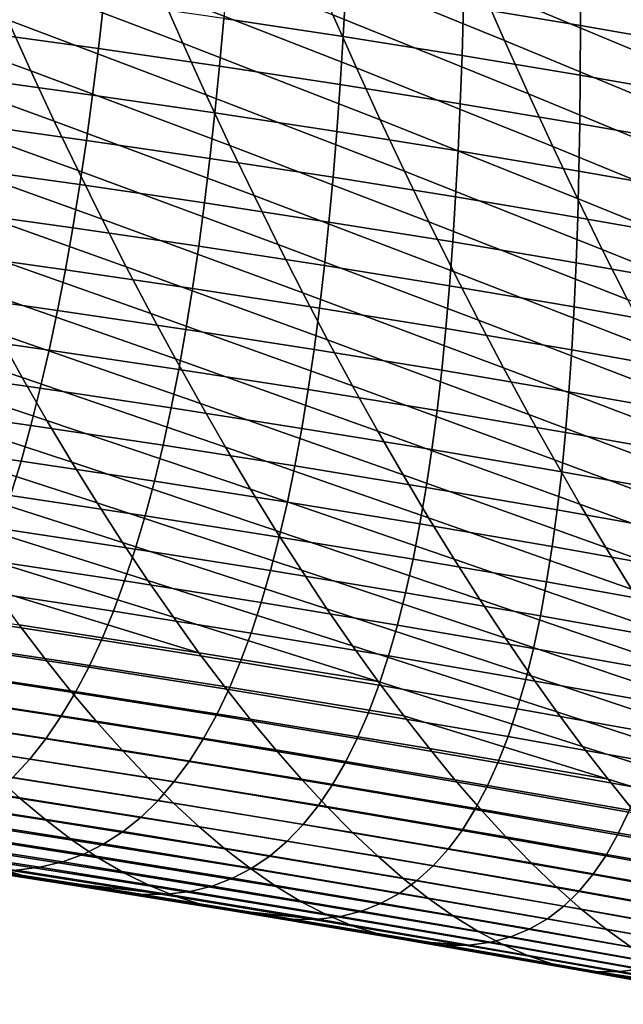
# Model space of a CAD drawing. Header units: metres. Extents: x -248 to 28, y -28 to 28.
# Tile 208 of 256: x -37.45 to -34.86, y -18.81 to -14.59. Entities that reach past the tile are written whole.
import ezdxf

# ---------------------------------------------------------------- set-up
doc = ezdxf.new("R2010")
doc.units = ezdxf.units.M
doc.layers.add('solid_10_061_053_XXX', color=7, linetype='CONTINUOUS')

msp = doc.modelspace()

# ---------------------------------------------------------------- linework, layer by layer
at = {"layer": 'solid_10_061_053_XXX'}
for points in [[(-35.372414, -14.674944, 69.895943), (-36.207756, -14.335765, 70.26123), (-36.305676, -14.102627, 69.867828), (-35.473782, -14.442218, 69.483742)], [(-34.027943, -14.673151, 67.887993), (-34.849335, -14.316203, 68.279243), (-34.950157, -14.074811, 67.875153), (-34.132885, -14.431997, 67.464211)], [(-36.751949, -14.687233, 71.817772), (-37.599731, -14.365438, 72.157448), (-37.695892, -14.140396, 71.774704), (-36.850975, -14.462763, 71.417152)], [(-36.007664, -14.79289, 71.074066), (-36.850975, -14.462763, 71.417152), (-36.948589, -14.23519, 71.024925), (-36.10841, -14.565899, 70.663277)], [(-34.643356, -14.789994, 69.115288), (-35.473782, -14.442218, 69.483742), (-35.573727, -14.206445, 69.080528), (-34.747055, -14.554648, 68.692589)], [(-37.403191, -14.806183, 72.947212), (-38.257923, -14.493325, 73.265396), (-38.354305, -14.273827, 72.884048), (-37.502155, -14.587409, 72.548256)], [(-35.046818, -14.611914, 102.946045), (-35.047215, -14.394728, 103.210129), (-35.543423, -14.312345, 103.180931), (-35.54842, -14.528419, 102.920647)], [(-35.269653, -14.904476, 70.317245), (-36.10841, -14.565899, 70.663277), (-36.207756, -14.335765, 70.26123), (-35.372414, -14.674944, 69.895943)], [(-36.651546, -14.908466, 72.226891), (-37.502155, -14.587409, 72.548256), (-37.599731, -14.365438, 72.157448), (-36.751949, -14.687233, 71.817772)], [(-36.064205, -14.658794, 102.639267), (-36.052525, -14.448398, 102.902969), (-36.559086, -14.371791, 102.893181), (-36.576015, -14.581143, 102.633171)], [(-34.547741, -14.698936, 102.979027), (-34.553627, -14.4806, 103.247047), (-35.047215, -14.394728, 103.210129), (-35.046818, -14.611914, 102.946045)], [(-37.11372, -14.710608, 102.371643), (-37.090157, -14.506889, 102.634972), (-37.606598, -14.435978, 102.644836), (-37.635273, -14.63871, 102.385048)], [(-35.554768, -14.739899, 102.653099), (-35.54842, -14.528419, 102.920647), (-36.052525, -14.448398, 102.902969), (-36.064205, -14.658794, 102.639267)], [(-34.538277, -15.022084, 69.547447), (-35.372414, -14.674944, 69.895943), (-35.473782, -14.442218, 69.483742), (-34.643356, -14.789994, 69.115288)], [(-35.905548, -15.016597, 71.493698), (-36.751949, -14.687233, 71.817772), (-36.850975, -14.462763, 71.417152), (-36.007664, -14.79289, 71.074066)], [(-37.302856, -15.02163, 73.354424), (-38.160141, -14.709656, 73.654564), (-38.257923, -14.493325, 73.265396), (-37.403191, -14.806183, 72.947212)], [(-36.594387, -14.785888, 102.366127), (-36.576015, -14.581143, 102.633171), (-37.090157, -14.506889, 102.634972), (-37.11372, -14.710608, 102.371643)], [(-35.047741, -14.824512, 102.6745), (-35.046818, -14.611914, 102.946045), (-35.54842, -14.528419, 102.920647), (-35.554768, -14.739899, 102.653099)], [(-35.165539, -15.130667, 70.747749), (-36.007664, -14.79289, 71.074066), (-36.10841, -14.565899, 70.663277), (-35.269653, -14.904476, 70.317245)], [(-36.549782, -15.126328, 72.644592), (-37.403191, -14.806183, 72.947212), (-37.502155, -14.587409, 72.548256), (-36.651546, -14.908466, 72.226891)], [(-36.077301, -14.8646, 102.368332), (-36.064205, -14.658794, 102.639267), (-36.576015, -14.581143, 102.633171), (-36.594387, -14.785888, 102.366127)], [(-34.543152, -14.912689, 102.703331), (-34.547741, -14.698936, 102.979027), (-35.046818, -14.611914, 102.946045), (-35.047741, -14.824512, 102.6745)], [(-37.13879, -14.909712, 102.101326), (-37.11372, -14.710608, 102.371643), (-37.635273, -14.63871, 102.385048), (-37.665478, -14.8368, 102.118477)], [(-35.562508, -14.946801, 102.378105), (-35.554768, -14.739899, 102.653099), (-36.064205, -14.658794, 102.639267), (-36.077301, -14.8646, 102.368332)], [(-35.80209, -15.236876, 71.922272), (-36.651546, -14.908466, 72.226891), (-36.751949, -14.687233, 71.817772), (-35.905548, -15.016597, 71.493698)], [(-34.431862, -15.250768, 69.989166), (-35.269653, -14.904476, 70.317245), (-35.372414, -14.674944, 69.895943), (-34.538277, -15.022084, 69.547447)], [(-37.201214, -15.233574, 73.769981), (-38.060982, -14.922697, 74.051651), (-38.160141, -14.709656, 73.654564), (-37.302856, -15.02163, 73.354424)], [(-36.614239, -14.986038, 102.091873), (-36.594387, -14.785888, 102.366127), (-37.11372, -14.710608, 102.371643), (-37.13879, -14.909712, 102.101326)], [(-35.050034, -15.032542, 102.395287), (-35.047741, -14.824512, 102.6745), (-35.554768, -14.739899, 102.653099), (-35.562508, -14.946801, 102.378105)], [(-36.091858, -15.065831, 102.089966), (-36.077301, -14.8646, 102.368332), (-36.594387, -14.785888, 102.366127), (-36.614239, -14.986038, 102.091873)], [(-36.446735, -15.340633, 73.070992), (-37.302856, -15.02163, 73.354424), (-37.403191, -14.806183, 72.947212), (-36.549782, -15.126328, 72.644592)], [(-35.060104, -15.353367, 71.187553), (-35.905548, -15.016597, 71.493698), (-36.007664, -14.79289, 71.074066), (-35.165539, -15.130667, 70.747749)], [(-34.539902, -15.121879, 102.419731), (-34.543152, -14.912689, 102.703331), (-35.047741, -14.824512, 102.6745), (-35.050034, -15.032542, 102.395287)], [(-37.165401, -15.104202, 101.823845), (-37.13879, -14.909712, 102.101326), (-37.665478, -14.8368, 102.118477), (-37.69725, -15.03025, 101.844971)], [(-35.571682, -15.149141, 102.095451), (-35.562508, -14.946801, 102.378105), (-36.077301, -14.8646, 102.368332), (-36.091858, -15.065831, 102.089966)], [(-36.635616, -15.181599, 101.810234), (-36.614239, -14.986038, 102.091873), (-37.13879, -14.909712, 102.101326), (-37.165401, -15.104202, 101.823845)], [(-35.697372, -15.453541, 72.359879), (-36.549782, -15.126328, 72.644592), (-36.651546, -14.908466, 72.226891), (-35.80209, -15.236876, 71.922272)], [(-34.32415, -15.475885, 70.440559), (-35.165539, -15.130667, 70.747749), (-35.269653, -14.904476, 70.317245), (-34.431862, -15.250768, 69.989166)], [(-37.098358, -15.441805, 74.193985), (-37.960495, -15.132278, 74.456757), (-38.060982, -14.922697, 74.051651), (-37.201214, -15.233574, 73.769981)], [(-35.053734, -15.236022, 102.108177), (-35.050034, -15.032542, 102.395287), (-35.562508, -14.946801, 102.378105), (-35.571682, -15.149141, 102.095451)], [(-36.107918, -15.262491, 101.803978), (-36.091858, -15.065831, 102.089966), (-36.614239, -14.986038, 102.091873), (-36.635616, -15.181599, 101.810234)], [(-37.193645, -15.293994, 101.539032), (-37.165401, -15.104202, 101.823845), (-37.69725, -15.03025, 101.844971), (-37.730663, -15.218979, 101.564354)], [(-36.342506, -15.551169, 73.506165), (-37.201214, -15.233574, 73.769981), (-37.302856, -15.02163, 73.354424), (-36.446735, -15.340633, 73.070992)], [(-34.953438, -15.572382, 71.636749), (-35.80209, -15.236876, 71.922272), (-35.905548, -15.016597, 71.493698), (-35.060104, -15.353367, 71.187553)], [(-34.538044, -15.326523, 102.128006), (-34.539902, -15.121879, 102.419731), (-35.050034, -15.032542, 102.395287), (-35.053734, -15.236022, 102.108177)], [(-35.58234, -15.346928, 101.804939), (-35.571682, -15.149141, 102.095451), (-36.091858, -15.065831, 102.089966), (-36.107918, -15.262491, 101.803978)], [(-36.658607, -15.372482, 101.521019), (-36.635616, -15.181599, 101.810234), (-37.165401, -15.104202, 101.823845), (-37.193645, -15.293994, 101.539032)], [(-36.994392, -15.646111, 74.626518), (-37.858772, -15.338195, 74.869972), (-37.960495, -15.132278, 74.456757), (-37.098358, -15.441805, 74.193985)], [(-35.591507, -15.66637, 72.806618), (-36.446735, -15.340633, 73.070992), (-36.549782, -15.126328, 72.644592), (-35.697372, -15.453541, 72.359879)], [(-35.058903, -15.434958, 101.812958), (-35.053734, -15.236022, 102.108177), (-35.571682, -15.149141, 102.095451), (-35.58234, -15.346928, 101.804939)], [(-34.21524, -15.697242, 70.901718), (-35.060104, -15.353367, 71.187553), (-35.165539, -15.130667, 70.747749), (-34.32415, -15.475885, 70.440559)], [(-36.125576, -15.45449, 101.51017), (-36.107918, -15.262491, 101.803978), (-36.635616, -15.181599, 101.810234), (-36.658607, -15.372482, 101.521019)], [(-37.223618, -15.478961, 101.246689), (-37.193645, -15.293994, 101.539032), (-37.730663, -15.218979, 101.564354), (-37.76582, -15.402864, 101.276443)], [(-36.237202, -15.757718, 73.950218), (-37.098358, -15.441805, 74.193985), (-37.201214, -15.233574, 73.769981), (-36.342506, -15.551169, 73.506165)], [(-34.845665, -15.787489, 72.095428), (-35.697372, -15.453541, 72.359879), (-35.80209, -15.236876, 71.922272), (-34.953438, -15.572382, 71.636749)], [(-34.537628, -15.526631, 101.827919), (-34.538044, -15.326523, 102.128006), (-35.053734, -15.236022, 102.108177), (-35.058903, -15.434958, 101.812958)], [(-35.594578, -15.540065, 101.506355), (-35.58234, -15.346928, 101.804939), (-36.107918, -15.262491, 101.803978), (-36.125576, -15.45449, 101.51017)], [(-36.683319, -15.558554, 101.22403), (-36.658607, -15.372482, 101.521019), (-37.193645, -15.293994, 101.539032), (-37.223618, -15.478961, 101.246689)], [(-36.889404, -15.846281, 75.06768), (-37.755898, -15.540242, 75.291389), (-37.858772, -15.338195, 74.869972), (-36.994392, -15.646111, 74.626518)], [(-36.144947, -15.641689, 101.208344), (-36.125576, -15.45449, 101.51017), (-36.658607, -15.372482, 101.521019), (-36.683319, -15.558554, 101.22403)], [(-35.484615, -15.875143, 73.262566), (-36.342506, -15.551169, 73.506165), (-36.446735, -15.340633, 73.070992), (-35.591507, -15.66637, 72.806618)], [(-35.065639, -15.629254, 101.509422), (-35.058903, -15.434958, 101.812958), (-35.58234, -15.346928, 101.804939), (-35.594578, -15.540065, 101.506355)], [(-34.10527, -15.914606, 71.372711), (-34.953438, -15.572382, 71.636749), (-35.060104, -15.353367, 71.187553), (-34.21524, -15.697242, 70.901718)], [(-37.255421, -15.658973, 100.946632), (-37.223618, -15.478961, 101.246689), (-37.76582, -15.402864, 101.276443), (-37.802811, -15.581781, 100.981079)], [(-36.130932, -15.960065, 74.403221), (-36.994392, -15.646111, 74.626518), (-37.098358, -15.441805, 74.193985), (-36.237202, -15.757718, 73.950218)], [(-35.608528, -15.728411, 101.199493), (-35.594578, -15.540065, 101.506355), (-36.125576, -15.45449, 101.51017), (-36.144947, -15.641689, 101.208344)], [(-34.736916, -15.998462, 72.563675), (-35.591507, -15.66637, 72.806618), (-35.697372, -15.453541, 72.359879), (-34.845665, -15.787489, 72.095428)], [(-34.538773, -15.722106, 101.519249), (-34.537628, -15.526631, 101.827919), (-35.058903, -15.434958, 101.812958), (-35.065639, -15.629254, 101.509422)], [(-36.709862, -15.739681, 100.919083), (-36.683319, -15.558554, 101.22403), (-37.223618, -15.478961, 101.246689), (-37.255421, -15.658973, 100.946632)], [(-36.783493, -16.042105, 75.517563), (-37.651958, -15.738214, 75.721107), (-37.755898, -15.540242, 75.291389), (-36.889404, -15.846281, 75.06768)], [(-35.074078, -15.818763, 101.197342), (-35.065639, -15.629254, 101.509422), (-35.594578, -15.540065, 101.506355), (-35.608528, -15.728411, 101.199493)], [(-37.289165, -15.833901, 100.638687), (-37.255421, -15.658973, 100.946632), (-37.802811, -15.581781, 100.981079), (-37.841732, -15.755608, 100.678078)], [(-36.166153, -15.82395, 100.8983), (-36.144947, -15.641689, 101.208344), (-36.683319, -15.558554, 101.22403), (-36.709862, -15.739681, 100.919083)], [(-35.376812, -16.079639, 73.727821), (-36.237202, -15.757718, 73.950218), (-36.342506, -15.551169, 73.506165), (-35.484615, -15.875143, 73.262566)], [(-33.994377, -16.12775, 71.853638), (-34.845665, -15.787489, 72.095428), (-34.953438, -15.572382, 71.636749), (-34.10527, -15.914606, 71.372711)], [(-34.541611, -15.912792, 101.201775), (-34.538773, -15.722106, 101.519249), (-35.065639, -15.629254, 101.509422), (-35.074078, -15.818763, 101.197342)], [(-37.441231, -16.121113, 76.60582), (-38.314194, -15.827328, 76.790161), (-38.418335, -15.635792, 76.363411), (-37.547043, -15.931906, 76.159218)], [(-36.73835, -15.91573, 100.60598), (-36.709862, -15.739681, 100.919083), (-37.255421, -15.658973, 100.946632), (-37.289165, -15.833901, 100.638687)], [(-36.023796, -16.157991, 74.865288), (-36.889404, -15.846281, 75.06768), (-36.994392, -15.646111, 74.626518), (-36.130932, -15.960065, 74.403221)], [(-35.62431, -15.911819, 100.884148), (-35.608528, -15.728411, 101.199493), (-36.144947, -15.641689, 101.208344), (-36.166153, -15.82395, 100.8983)], [(-34.627316, -16.205076, 73.041573), (-35.484615, -15.875143, 73.262566), (-35.591507, -15.66637, 72.806618), (-34.736916, -15.998462, 72.563675)], [(-37.324951, -16.003618, 100.32267), (-37.289165, -15.833901, 100.638687), (-37.841732, -15.755608, 100.678078), (-37.882683, -15.92422, 100.367256)], [(-36.676754, -16.233372, 75.976265), (-37.547043, -15.931906, 76.159218), (-37.651958, -15.738214, 75.721107), (-36.783493, -16.042105, 75.517563)], [(-36.189304, -16.001131, 100.579834), (-36.166153, -15.82395, 100.8983), (-36.709862, -15.739681, 100.919083), (-36.73835, -15.91573, 100.60598)], [(-35.268211, -16.279636, 74.202477), (-36.130932, -15.960065, 74.403221), (-36.237202, -15.757718, 73.950218), (-35.376812, -16.079639, 73.727821)], [(-35.084351, -16.003334, 100.876511), (-35.074078, -15.818763, 101.197342), (-35.608528, -15.728411, 101.199493), (-35.62431, -15.911819, 100.884148)], [(-37.334614, -16.305628, 77.061012), (-38.209103, -16.014444, 77.225098), (-38.314194, -15.827328, 76.790161), (-37.441231, -16.121113, 76.60582)], [(-36.768894, -16.086565, 100.284538), (-36.73835, -15.91573, 100.60598), (-37.289165, -15.833901, 100.638687), (-37.324951, -16.003618, 100.32267)], [(-35.642048, -16.090149, 100.560112), (-35.62431, -15.911819, 100.884148), (-36.166153, -15.82395, 100.8983), (-36.189304, -16.001131, 100.579834)], [(-34.546284, -16.098536, 100.875267), (-34.541611, -15.912792, 101.201775), (-35.074078, -15.818763, 101.197342), (-35.084351, -16.003334, 100.876511)], [(-35.915905, -16.351284, 75.336494), (-36.783493, -16.042105, 75.517563), (-36.889404, -15.846281, 75.06768), (-36.023796, -16.157991, 74.865288)], [(-34.516991, -16.407104, 73.529213), (-35.376812, -16.079639, 73.727821), (-35.484615, -15.875143, 73.262566), (-34.627316, -16.205076, 73.041573)], [(-37.362881, -16.167994, 99.998383), (-37.324951, -16.003618, 100.32267), (-37.882683, -15.92422, 100.367256), (-37.925762, -16.087496, 100.048447)], [(-36.214527, -16.173098, 100.252739), (-36.189304, -16.001131, 100.579834), (-36.73835, -15.91573, 100.60598), (-36.768894, -16.086565, 100.284538)], [(-35.096588, -16.182819, 100.546707), (-35.084351, -16.003334, 100.876511), (-35.62431, -15.911819, 100.884148), (-35.642048, -16.090149, 100.560112)], [(-36.569283, -16.419868, 76.443871), (-37.441231, -16.121113, 76.60582), (-37.547043, -15.931906, 76.159218), (-36.676754, -16.233372, 75.976265)], [(-35.158932, -16.474913, 74.686607), (-36.023796, -16.157991, 74.865288), (-36.130932, -15.960065, 74.403221), (-35.268211, -16.279636, 74.202477)], [(-36.801601, -16.252054, 99.954544), (-36.768894, -16.086565, 100.284538), (-37.324951, -16.003618, 100.32267), (-37.362881, -16.167994, 99.998383)], [(-35.661869, -16.263252, 100.227173), (-35.642048, -16.090149, 100.560112), (-36.189304, -16.001131, 100.579834), (-36.214527, -16.173098, 100.252739)], [(-34.552937, -16.279182, 100.539505), (-34.546284, -16.098536, 100.875267), (-35.084351, -16.003334, 100.876511), (-35.096588, -16.182819, 100.546707)], [(-37.227276, -16.485249, 77.524879), (-38.103134, -16.196941, 77.668297), (-38.209103, -16.014444, 77.225098), (-37.334614, -16.305628, 77.061012)], [(-35.807365, -16.539722, 75.81694), (-36.676754, -16.233372, 75.976265), (-36.783493, -16.042105, 75.517563), (-35.915905, -16.351284, 75.336494)], [(-37.403057, -16.326902, 99.665649), (-37.362881, -16.167994, 99.998383), (-37.925762, -16.087496, 100.048447), (-37.971066, -16.24531, 99.721474)], [(-36.241936, -16.339706, 99.916832), (-36.214527, -16.173098, 100.252739), (-36.768894, -16.086565, 100.284538), (-36.801601, -16.252054, 99.954544)], [(-35.110924, -16.357067, 100.20771), (-35.096588, -16.182819, 100.546707), (-35.642048, -16.090149, 100.560112), (-35.661869, -16.263252, 100.227173)], [(-34.406071, -16.604324, 74.02668), (-35.268211, -16.279636, 74.202477), (-35.376812, -16.079639, 73.727821), (-34.516991, -16.407104, 73.529213)], [(-36.461174, -16.601387, 76.920479), (-37.334614, -16.305628, 77.061012), (-37.441231, -16.121113, 76.60582), (-36.569283, -16.419868, 76.443871)], [(-36.836582, -16.412062, 99.615829), (-36.801601, -16.252054, 99.954544), (-37.362881, -16.167994, 99.998383), (-37.403057, -16.326902, 99.665649)], [(-35.683895, -16.430988, 99.885124), (-35.661869, -16.263252, 100.227173), (-36.214527, -16.173098, 100.252739), (-36.241936, -16.339706, 99.916832)], [(-35.049088, -16.665251, 75.180313), (-35.915905, -16.351284, 75.336494), (-36.023796, -16.157991, 74.865288), (-35.158932, -16.474913, 74.686607)], [(-37.119308, -16.659765, 77.997528), (-37.996368, -16.374622, 78.119858), (-38.103134, -16.196941, 77.668297), (-37.227276, -16.485249, 77.524879)], [(-34.561707, -16.454578, 100.19426), (-34.552937, -16.279182, 100.539505), (-35.096588, -16.182819, 100.546707), (-35.110924, -16.357067, 100.20771)], [(-37.445591, -16.480211, 99.324295), (-37.403057, -16.326902, 99.665649), (-37.971066, -16.24531, 99.721474), (-38.018684, -16.397541, 99.386154)], [(-36.271648, -16.50082, 99.571899), (-36.241936, -16.339706, 99.916832), (-36.801601, -16.252054, 99.954544), (-36.836582, -16.412062, 99.615829)], [(-35.698277, -16.723095, 76.306717), (-36.569283, -16.419868, 76.443871), (-36.676754, -16.233372, 75.976265), (-35.807365, -16.539722, 75.81694)], [(-35.127495, -16.52593, 99.859314), (-35.110924, -16.357067, 100.20771), (-35.661869, -16.263252, 100.227173), (-35.683895, -16.430988, 99.885124)], [(-36.352528, -16.777714, 77.406181), (-37.227276, -16.485249, 77.524879), (-37.334614, -16.305628, 77.061012), (-36.461174, -16.601387, 76.920479)], [(-34.294678, -16.796509, 74.534058), (-35.158932, -16.474913, 74.686607), (-35.268211, -16.279636, 74.202477), (-34.406071, -16.604324, 74.02668)], [(-36.873951, -16.566454, 99.268188), (-36.836582, -16.412062, 99.615829), (-37.403057, -16.326902, 99.665649), (-37.445591, -16.480211, 99.324295)], [(-35.70826, -16.59321, 99.533752), (-35.683895, -16.430988, 99.885124), (-36.241936, -16.339706, 99.916832), (-36.271648, -16.50082, 99.571899)], [(-37.010788, -16.828976, 78.47905), (-37.888882, -16.547287, 78.579887), (-37.996368, -16.374622, 78.119858), (-37.119308, -16.659765, 77.997528)], [(-34.938797, -16.850426, 75.683678), (-35.807365, -16.539722, 75.81694), (-35.915905, -16.351284, 75.336494), (-35.049088, -16.665251, 75.180313)], [(-34.572735, -16.624569, 99.83931), (-34.561707, -16.454578, 100.19426), (-35.110924, -16.357067, 100.20771), (-35.127495, -16.52593, 99.859314)], [(-37.490578, -16.627792, 98.974121), (-37.445591, -16.480211, 99.324295), (-38.018684, -16.397541, 99.386154), (-38.068722, -16.544062, 99.042313)], [(-36.30378, -16.6563, 99.217743), (-36.271648, -16.50082, 99.571899), (-36.836582, -16.412062, 99.615829), (-36.873951, -16.566454, 99.268188)], [(-35.588749, -16.901182, 76.805908), (-36.461174, -16.601387, 76.920479), (-36.569283, -16.419868, 76.443871), (-35.698277, -16.723095, 76.306717)], [(-35.146431, -16.68926, 99.501289), (-35.127495, -16.52593, 99.859314), (-35.683895, -16.430988, 99.885124), (-35.70826, -16.59321, 99.533752)], [(-34.182941, -16.983435, 75.05143), (-35.049088, -16.665251, 75.180313), (-35.158932, -16.474913, 74.686607), (-34.294678, -16.796509, 74.534058)], [(-36.913818, -16.715097, 98.91143), (-36.873951, -16.566454, 99.268188), (-37.445591, -16.480211, 99.324295), (-37.490578, -16.627792, 98.974121)], [(-36.243439, -16.948639, 77.90107), (-37.119308, -16.659765, 77.997528), (-37.227276, -16.485249, 77.524879), (-36.352528, -16.777714, 77.406181)], [(-35.735081, -16.749773, 99.172859), (-35.70826, -16.59321, 99.533752), (-36.271648, -16.50082, 99.571899), (-36.30378, -16.6563, 99.217743)], [(-36.901814, -16.992643, 78.969559), (-37.780754, -16.714733, 79.048477), (-37.888882, -16.547287, 78.579887), (-37.010788, -16.828976, 78.47905)], [(-34.828171, -17.030218, 76.196785), (-35.698277, -16.723095, 76.306717), (-35.807365, -16.539722, 75.81694), (-34.938797, -16.850426, 75.683678)], [(-34.586159, -16.789003, 99.474426), (-34.572735, -16.624569, 99.83931), (-35.127495, -16.52593, 99.859314), (-35.146431, -16.68926, 99.501289)], [(-36.338455, -16.806004, 98.854164), (-36.30378, -16.6563, 99.217743), (-36.873951, -16.566454, 99.268188), (-36.913818, -16.715097, 98.91143)], [(-35.478889, -17.073767, 77.314613), (-36.352528, -16.777714, 77.406181), (-36.461174, -16.601387, 76.920479), (-35.588749, -16.901182, 76.805908)], [(-35.167862, -16.846905, 99.13343), (-35.146431, -16.68926, 99.501289), (-35.70826, -16.59321, 99.533752), (-35.735081, -16.749773, 99.172859)], [(-36.956314, -16.857807, 98.54538), (-36.913818, -16.715097, 98.91143), (-37.490578, -16.627792, 98.974121), (-37.538143, -16.769468, 98.614952)], [(-36.134007, -17.113924, 78.405266), (-37.010788, -16.828976, 78.47905), (-37.119308, -16.659765, 77.997528), (-36.243439, -16.948639, 77.90107)], [(-35.764488, -16.900534, 98.802223), (-35.735081, -16.749773, 99.172859), (-36.30378, -16.6563, 99.217743), (-36.338455, -16.806004, 98.854164)], [(-34.070992, -17.164875, 75.578896), (-34.938797, -16.850426, 75.683678), (-35.049088, -16.665251, 75.180313), (-34.182941, -16.983435, 75.05143)], [(-36.792477, -17.150526, 79.469185), (-37.672058, -16.87673, 79.525749), (-37.780754, -16.714733, 79.048477), (-36.901814, -16.992643, 78.969559)], [(-36.375805, -16.949745, 98.48098), (-36.338455, -16.806004, 98.854164), (-36.913818, -16.715097, 98.91143), (-36.956314, -16.857807, 98.54538)], [(-34.717335, -17.204407, 76.719742), (-35.588749, -16.901182, 76.805908), (-35.698277, -16.723095, 76.306717), (-34.828171, -17.030218, 76.196785)], [(-34.602123, -16.947721, 99.099388), (-34.586159, -16.789003, 99.474426), (-35.146431, -16.68926, 99.501289), (-35.167862, -16.846905, 99.13343)], [(-37.001583, -16.994362, 98.169853), (-36.956314, -16.857807, 98.54538), (-37.538143, -16.769468, 98.614952), (-37.588425, -16.90502, 98.246628)], [(-35.191925, -16.998716, 98.755516), (-35.167862, -16.846905, 99.13343), (-35.735081, -16.749773, 99.172859), (-35.764488, -16.900534, 98.802223)], [(-35.796623, -17.0453, 98.421661), (-35.764488, -16.900534, 98.802223), (-36.338455, -16.806004, 98.854164), (-36.375805, -16.949745, 98.48098)], [(-35.368809, -17.240614, 77.832939), (-36.243439, -16.948639, 77.90107), (-36.352528, -16.777714, 77.406181), (-35.478889, -17.073767, 77.314613)], [(-36.024334, -17.273327, 78.9189), (-36.901814, -16.992643, 78.969559), (-37.010788, -16.828976, 78.47905), (-36.134007, -17.113924, 78.405266)], [(-34.620766, -17.100573, 98.713966), (-34.602123, -16.947721, 99.099388), (-35.167862, -16.846905, 99.13343), (-35.191925, -16.998716, 98.755516)], [(-33.958954, -17.340603, 76.116524), (-34.828171, -17.030218, 76.196785), (-34.938797, -16.850426, 75.683678), (-34.070992, -17.164875, 75.578896)], [(-36.682865, -17.302382, 79.978058), (-37.562885, -17.033041, 80.011826), (-37.672058, -16.87673, 79.525749), (-36.792477, -17.150526, 79.469185)], [(-36.415989, -17.087292, 98.098007), (-36.375805, -16.949745, 98.48098), (-36.956314, -16.857807, 98.54538), (-37.001583, -16.994362, 98.169853)], [(-37.04977, -17.124529, 97.784691), (-37.001583, -16.994362, 98.169853), (-37.588425, -16.90502, 98.246628), (-37.641563, -17.034224, 97.86898)], [(-35.218773, -17.144495, 98.367348), (-35.191925, -16.998716, 98.755516), (-35.764488, -16.900534, 98.802223), (-35.796623, -17.0453, 98.421661)], [(-34.606403, -17.372753, 77.252647), (-35.478889, -17.073767, 77.314613), (-35.588749, -16.901182, 76.805908), (-34.717335, -17.204407, 76.719742)], [(-35.831657, -17.183834, 98.030998), (-35.796623, -17.0453, 98.421661), (-36.375805, -16.949745, 98.48098), (-36.415989, -17.087292, 98.098007)], [(-35.258621, -17.401476, 78.361023), (-36.134007, -17.113924, 78.405266), (-36.243439, -16.948639, 77.90107), (-35.368809, -17.240614, 77.832939)], [(-36.459167, -17.218414, 97.705078), (-36.415989, -17.087292, 98.098007), (-37.001583, -16.994362, 98.169853), (-37.04977, -17.124529, 97.784691)], [(-35.914524, -17.426601, 79.442085), (-36.792477, -17.150526, 79.469185), (-36.901814, -16.992643, 78.969559), (-36.024334, -17.273327, 78.9189)], [(-34.642254, -17.247355, 98.31797), (-34.620766, -17.100573, 98.713966), (-35.191925, -16.998716, 98.755516), (-35.218773, -17.144495, 98.367348)], [(-37.101032, -17.248081, 97.389725), (-37.04977, -17.124529, 97.784691), (-37.641563, -17.034224, 97.86898), (-37.697697, -17.156858, 97.481827)], [(-36.682865, -17.302382, 79.978058), (-37.453312, -17.183418, 80.506844), (-37.562885, -17.033041, 80.011826)], [(-35.248585, -17.284004, 97.968758), (-35.218773, -17.144495, 98.367348), (-35.796623, -17.0453, 98.421661), (-35.831657, -17.183834, 98.030998)], [(-37.453312, -17.183418, 80.506844), (-37.343418, -17.327623, 81.010933), (-38.115574, -17.21245, 81.518768), (-38.225708, -17.069677, 81.028374)], [(-35.869751, -17.315899, 97.630051), (-35.831657, -17.183834, 98.030998), (-36.415989, -17.087292, 98.098007), (-36.459167, -17.218414, 97.705078)], [(-34.495506, -17.535009, 77.795616), (-35.368809, -17.240614, 77.832939), (-35.478889, -17.073767, 77.314613), (-34.606403, -17.372753, 77.252647)], [(-36.505489, -17.342875, 97.302017), (-36.459167, -17.218414, 97.705078), (-37.04977, -17.124529, 97.784691), (-37.101032, -17.248081, 97.389725)], [(-35.914524, -17.426601, 79.442085), (-36.682865, -17.302382, 79.978058), (-36.792477, -17.150526, 79.469185)], [(-35.148441, -17.556107, 78.898972), (-36.024334, -17.273327, 78.9189), (-36.134007, -17.113924, 78.405266), (-35.258621, -17.401476, 78.361023)], [(-34.666763, -17.387823, 97.911209), (-34.642254, -17.247355, 98.31797), (-35.218773, -17.144495, 98.367348), (-35.248585, -17.284004, 97.968758)], [(-37.15551, -17.36479, 96.984764), (-37.101032, -17.248081, 97.389725), (-37.697697, -17.156858, 97.481827), (-37.756966, -17.272699, 97.085014)], [(-36.682865, -17.302382, 79.978058), (-36.573074, -17.447966, 80.496307), (-37.343418, -17.327623, 81.010933), (-37.453312, -17.183418, 80.506844)], [(-35.281525, -17.416998, 97.559547), (-35.248585, -17.284004, 97.968758), (-35.831657, -17.183834, 98.030998), (-35.869751, -17.315899, 97.630051)], [(-37.343418, -17.327623, 81.010933), (-37.233292, -17.465412, 81.524216), (-38.005058, -17.348906, 82.018059), (-38.115574, -17.21245, 81.518768)], [(-35.911072, -17.441256, 97.218651), (-35.869751, -17.315899, 97.630051), (-36.459167, -17.218414, 97.705078), (-36.505489, -17.342875, 97.302017)], [(-37.213356, -17.47443, 96.569656), (-37.15551, -17.36479, 96.984764), (-37.756966, -17.272699, 97.085014), (-37.819508, -17.381523, 96.67836)], [(-36.555115, -17.460443, 96.888657), (-36.505489, -17.342875, 97.302017), (-37.101032, -17.248081, 97.389725), (-37.15551, -17.36479, 96.984764)], [(-35.038383, -17.704264, 79.446907), (-35.914524, -17.426601, 79.442085), (-36.024334, -17.273327, 78.9189), (-35.148441, -17.556107, 78.898972)], [(-34.384769, -17.690933, 78.348778), (-35.258621, -17.401476, 78.361023), (-35.368809, -17.240614, 77.832939), (-34.495506, -17.535009, 77.795616)], [(-35.914524, -17.426601, 79.442085), (-35.80468, -17.573502, 79.974945), (-36.573074, -17.447966, 80.496307), (-36.682865, -17.302382, 79.978058)], [(-35.317776, -17.543236, 97.139557), (-35.281525, -17.416998, 97.559547), (-35.869751, -17.315899, 97.630051), (-35.911072, -17.441256, 97.218651)], [(-34.694489, -17.521729, 97.493507), (-34.666763, -17.387823, 97.911209), (-35.248585, -17.284004, 97.968758), (-35.281525, -17.416998, 97.559547)], [(-37.233292, -17.465412, 81.524216), (-37.123009, -17.596544, 82.046829), (-37.894241, -17.478806, 82.526382), (-38.005058, -17.348906, 82.018059)], [(-36.573074, -17.447966, 80.496307), (-36.4632, -17.587032, 81.024055), (-37.233292, -17.465412, 81.524216), (-37.343418, -17.327623, 81.010933)], [(-35.955784, -17.559668, 96.796623), (-35.911072, -17.441256, 97.218651), (-36.505489, -17.342875, 97.302017), (-36.555115, -17.460443, 96.888657)], [(-37.274715, -17.576771, 96.144218), (-37.213356, -17.47443, 96.569656), (-37.819508, -17.381523, 96.67836), (-37.885464, -17.48311, 96.261711)], [(-36.608204, -17.570883, 96.464813), (-36.555115, -17.460443, 96.888657), (-37.15551, -17.36479, 96.984764), (-37.213356, -17.47443, 96.569656)], [(-34.274319, -17.840279, 78.912239), (-35.148441, -17.556107, 78.898972), (-35.258621, -17.401476, 78.361023), (-34.384769, -17.690933, 78.348778)], [(-35.80468, -17.573502, 79.974945), (-35.694912, -17.713785, 80.517616), (-36.4632, -17.587032, 81.024055), (-36.573074, -17.447966, 80.496307)], [(-35.357513, -17.662474, 96.708611), (-35.317776, -17.543236, 97.139557), (-35.911072, -17.441256, 97.218651), (-35.955784, -17.559668, 96.796623)], [(-34.928562, -17.845701, 80.004959), (-35.80468, -17.573502, 79.974945), (-35.914524, -17.426601, 79.442085), (-35.038383, -17.704264, 79.446907)], [(-34.725605, -17.648829, 97.064682), (-34.694489, -17.521729, 97.493507), (-35.281525, -17.416998, 97.559547), (-35.317776, -17.543236, 97.139557)], [(-37.339733, -17.671583, 95.70829), (-37.274715, -17.576771, 96.144218), (-37.885464, -17.48311, 96.261711), (-37.954967, -17.577236, 95.834885)], [(-37.123009, -17.596544, 82.046829), (-37.012657, -17.720776, 82.578896), (-37.783188, -17.601908, 83.043861), (-37.894241, -17.478806, 82.526382)], [(-36.664909, -17.673964, 96.030327), (-36.608204, -17.570883, 96.464813), (-37.213356, -17.47443, 96.569656), (-37.274715, -17.576771, 96.144218)], [(-36.4632, -17.587032, 81.024055), (-36.353329, -17.719337, 81.561424), (-37.123009, -17.596544, 82.046829), (-37.233292, -17.465412, 81.524216)], [(-36.004055, -17.670895, 96.363785), (-35.955784, -17.559668, 96.796623), (-36.555115, -17.460443, 96.888657), (-36.608204, -17.570883, 96.464813)], [(-36.056053, -17.774698, 95.919968), (-36.004055, -17.670895, 96.363785), (-36.608204, -17.570883, 96.464813), (-36.664909, -17.673964, 96.030327)], [(-35.400909, -17.774469, 96.26651), (-35.357513, -17.662474, 96.708611), (-35.955784, -17.559668, 96.796623), (-36.004055, -17.670895, 96.363785)], [(-34.928562, -17.845701, 80.004959), (-35.694912, -17.713785, 80.517616), (-35.80468, -17.573502, 79.974945)], [(-34.7603, -17.768873, 96.624557), (-34.725605, -17.648829, 97.064682), (-35.317776, -17.543236, 97.139557), (-35.357513, -17.662474, 96.708611)], [(-34.16428, -17.9828, 79.486137), (-35.038383, -17.704264, 79.446907), (-35.148441, -17.556107, 78.898972), (-34.274319, -17.840279, 78.912239)], [(-37.408566, -17.75864, 95.261696), (-37.339733, -17.671583, 95.70829), (-37.954967, -17.577236, 95.834885), (-38.028168, -17.663677, 95.397713)], [(-37.012657, -17.720776, 82.578896), (-36.902313, -17.837866, 83.120552), (-37.671974, -17.717976, 83.570633), (-37.783188, -17.601908, 83.043861)], [(-36.725391, -17.769451, 95.585007), (-36.664909, -17.673964, 96.030327), (-37.274715, -17.576771, 96.144218), (-37.339733, -17.671583, 95.70829)], [(-36.353329, -17.719337, 81.561424), (-36.243553, -17.844641, 82.108551), (-37.012657, -17.720776, 82.578896), (-37.123009, -17.596544, 82.046829)], [(-35.694912, -17.713785, 80.517616), (-35.585312, -17.847206, 81.070213), (-36.353329, -17.719337, 81.561424), (-36.4632, -17.587032, 81.024055)], [(-37.481361, -17.837667, 94.804214), (-37.408566, -17.75864, 95.261696), (-38.028168, -17.663677, 95.397713), (-38.105202, -17.742165, 94.949989)], [(-36.789806, -17.857109, 95.1287), (-36.725391, -17.769451, 95.585007), (-37.339733, -17.671583, 95.70829), (-37.408566, -17.75864, 95.261696)], [(-36.111942, -17.870842, 95.464989), (-36.056053, -17.774698, 95.919968), (-36.664909, -17.673964, 96.030327), (-36.725391, -17.769451, 95.585007)], [(-35.448139, -17.878981, 95.813103), (-35.400909, -17.774469, 96.26651), (-36.004055, -17.670895, 96.363785), (-36.056053, -17.774698, 95.919968)], [(-34.798759, -17.881618, 96.172951), (-34.7603, -17.768873, 96.624557), (-35.357513, -17.662474, 96.708611), (-35.400909, -17.774469, 96.26651)], [(-37.560669, -17.826767, 84.106827), (-37.449326, -17.928015, 84.652611), (-38.217735, -17.811226, 85.068062), (-38.330406, -17.710835, 84.537262)], [(-36.902313, -17.837866, 83.120552), (-36.792061, -17.947573, 83.671921), (-37.560669, -17.826767, 84.106827), (-37.671974, -17.717976, 83.570633)], [(-36.243553, -17.844641, 82.108551), (-36.133972, -17.962696, 82.665565), (-36.902313, -17.837866, 83.120552), (-37.012657, -17.720776, 82.578896)], [(-35.585312, -17.847206, 81.070213), (-35.475994, -17.97352, 81.632874), (-36.243553, -17.844641, 82.108551), (-36.353329, -17.719337, 81.561424)], [(-34.928562, -17.845701, 80.004959), (-34.819088, -17.980171, 80.57325), (-35.585312, -17.847206, 81.070213), (-35.694912, -17.713785, 80.517616)], [(-34.054779, -18.11825, 80.070572), (-34.928562, -17.845701, 80.004959), (-35.038383, -17.704264, 79.446907), (-34.16428, -17.9828, 79.486137)], [(-36.858311, -17.936663, 94.661163), (-36.789806, -17.857109, 95.1287), (-37.408566, -17.75864, 95.261696), (-37.481361, -17.837667, 94.804214)], [(-36.171886, -17.959087, 94.99868), (-36.111942, -17.870842, 95.464989), (-36.725391, -17.769451, 95.585007), (-36.789806, -17.857109, 95.1287)], [(-35.499382, -17.975763, 95.34819), (-35.448139, -17.878981, 95.813103), (-36.056053, -17.774698, 95.919968), (-36.111942, -17.870842, 95.464989)], [(-34.841167, -17.986814, 95.709686), (-34.798759, -17.881618, 96.172951), (-35.400909, -17.774469, 96.26651), (-35.448139, -17.878981, 95.813103)], [(-37.449326, -17.928015, 84.652611), (-37.337898, -18.02128, 85.208351), (-38.104782, -17.903736, 85.608543), (-38.217735, -17.811226, 85.068062)], [(-36.792061, -17.947573, 83.671921), (-36.681965, -18.049623, 84.23317), (-37.449326, -17.928015, 84.652611), (-37.560669, -17.826767, 84.106827)], [(-36.931087, -18.007746, 94.182106), (-36.858311, -17.936663, 94.661163), (-37.481361, -17.837667, 94.804214), (-37.558289, -17.908304, 94.335533)], [(-36.133972, -17.962696, 82.665565), (-36.024673, -18.073259, 83.232582), (-36.792061, -17.947573, 83.671921), (-36.902313, -17.837866, 83.120552)], [(-36.236057, -18.039152, 94.520813), (-36.171886, -17.959087, 94.99868), (-36.789806, -17.857109, 95.1287), (-36.858311, -17.936663, 94.661163)], [(-35.475994, -17.97352, 81.632874), (-35.367054, -18.09248, 82.205704), (-36.133972, -17.962696, 82.665565), (-36.243553, -17.844641, 82.108551)], [(-34.819088, -17.980171, 80.57325), (-34.710083, -18.10743, 81.151894), (-35.475994, -17.97352, 81.632874), (-35.585312, -17.847206, 81.070213)], [(-34.054779, -18.11825, 80.070572), (-34.819088, -17.980171, 80.57325), (-34.928562, -17.845701, 80.004959)], [(-37.337898, -18.02128, 85.208351), (-37.226299, -18.106068, 85.774498), (-37.991451, -17.98786, 86.159164), (-38.104782, -17.903736, 85.608543)], [(-37.008305, -18.069983, 93.691193), (-36.931087, -18.007746, 94.182106), (-37.558289, -17.908304, 94.335533), (-37.639515, -17.970181, 93.855347)], [(-35.554806, -18.064577, 94.871613), (-35.499382, -17.975763, 95.34819), (-36.111942, -17.870842, 95.464989), (-36.171886, -17.959087, 94.99868)], [(-34.887707, -18.084217, 95.234573), (-34.841167, -17.986814, 95.709686), (-35.448139, -17.878981, 95.813103), (-35.499382, -17.975763, 95.34819)], [(-36.681965, -18.049623, 84.23317), (-36.571987, -18.143595, 84.804649), (-37.337898, -18.02128, 85.208351), (-37.449326, -17.928015, 84.652611)], [(-36.304634, -18.110664, 94.031082), (-36.236057, -18.039152, 94.520813), (-36.858311, -17.936663, 94.661163), (-36.931087, -18.007746, 94.182106)], [(-36.024673, -18.073259, 83.232582), (-35.915733, -18.176062, 83.809769), (-36.681965, -18.049623, 84.23317), (-36.792061, -17.947573, 83.671921)], [(-37.226299, -18.106068, 85.774498), (-37.114437, -18.181877, 86.351494), (-37.877636, -18.063086, 86.720383), (-37.991451, -17.98786, 86.159164)], [(-37.090137, -18.123001, 93.18811), (-37.008305, -18.069983, 93.691193), (-37.639515, -17.970181, 93.855347), (-37.725212, -18.022924, 93.363327)], [(-35.614594, -18.145134, 94.383125), (-35.554806, -18.064577, 94.871613), (-36.171886, -17.959087, 94.99868), (-36.236057, -18.039152, 94.520813)], [(-35.367054, -18.09248, 82.205704), (-35.258598, -18.203842, 82.788849), (-36.024673, -18.073259, 83.232582), (-36.133972, -17.962696, 82.665565)], [(-34.938564, -18.17358, 94.747452), (-34.887707, -18.084217, 95.234573), (-35.499382, -17.975763, 95.34819), (-35.554806, -18.064577, 94.871613)], [(-34.710083, -18.10743, 81.151894), (-34.601658, -18.22723, 81.74102), (-35.367054, -18.09248, 82.205704), (-35.475994, -17.97352, 81.632874)], [(-34.276913, -18.196209, 95.124123), (-34.235123, -18.098207, 95.609688), (-34.841167, -17.986814, 95.709686), (-34.887707, -18.084217, 95.234573)], [(-37.176765, -18.166424, 92.672539), (-37.090137, -18.123001, 93.18811), (-37.725212, -18.022924, 93.363327), (-37.815544, -18.066164, 92.859154)], [(-36.571987, -18.143595, 84.804649), (-36.462055, -18.228996, 85.386803), (-37.226299, -18.106068, 85.774498), (-37.337898, -18.02128, 85.208351)], [(-36.3778, -18.17325, 93.529152), (-36.304634, -18.110664, 94.031082), (-36.931087, -18.007746, 94.182106), (-37.008305, -18.069983, 93.691193)], [(-35.678932, -18.217062, 93.882431), (-35.614594, -18.145134, 94.383125), (-36.236057, -18.039152, 94.520813), (-36.304634, -18.110664, 94.031082)], [(-37.26836, -18.199877, 92.14415), (-37.176765, -18.166424, 92.672539), (-37.815544, -18.066164, 92.859154), (-37.910683, -18.099527, 92.342522)], [(-37.114437, -18.181877, 86.351494), (-37.002228, -18.248211, 86.939774), (-37.763241, -18.128904, 87.292656), (-37.877636, -18.063086, 86.720383)], [(-36.455738, -18.22653, 93.014709), (-36.3778, -18.17325, 93.529152), (-37.008305, -18.069983, 93.691193), (-37.090137, -18.123001, 93.18811)], [(-35.915733, -18.176062, 83.809769), (-35.807125, -18.270685, 84.397469), (-36.571987, -18.143595, 84.804649), (-36.681965, -18.049623, 84.23317)], [(-35.258598, -18.203842, 82.788849), (-35.150711, -18.307337, 83.382446), (-35.915733, -18.176062, 83.809769), (-36.024673, -18.073259, 83.232582)], [(-34.993923, -18.25461, 94.248077), (-34.938564, -18.17358, 94.747452), (-35.554806, -18.064577, 94.871613), (-35.614594, -18.145134, 94.383125)], [(-37.532307, -18.230286, 88.472191), (-37.415573, -18.26483, 89.080376), (-38.169209, -18.148823, 89.383278), (-38.288914, -18.114677, 88.79126)], [(-37.467152, -18.235374, 91.047653), (-37.365097, -18.222986, 91.602631), (-38.010799, -18.122646, 91.813095), (-38.116058, -18.135149, 91.270569)], [(-37.365097, -18.222986, 91.602631), (-37.26836, -18.199877, 92.14415), (-37.910683, -18.099527, 92.342522), (-38.010799, -18.122646, 91.813095)], [(-36.462055, -18.228996, 85.386803), (-36.352097, -18.305346, 85.980049), (-37.114437, -18.181877, 86.351494), (-37.226299, -18.106068, 85.774498)], [(-36.538628, -18.270126, 92.487419), (-36.455738, -18.22653, 93.014709), (-37.090137, -18.123001, 93.18811), (-37.176765, -18.166424, 92.672539)], [(-35.748013, -18.279982, 93.369194), (-35.678932, -18.217062, 93.882431), (-36.304634, -18.110664, 94.031082), (-36.3778, -18.17325, 93.529152)], [(-34.601658, -18.22723, 81.74102), (-34.493927, -18.339329, 82.340752), (-35.258598, -18.203842, 82.788849), (-35.367054, -18.09248, 82.205704)], [(-34.323151, -18.286097, 94.626175), (-34.276913, -18.196209, 95.124123), (-34.887707, -18.084217, 95.234573), (-34.938564, -18.17358, 94.747452)], [(-37.415573, -18.26483, 89.080376), (-37.297855, -18.287931, 89.701439), (-38.048248, -18.171555, 89.987999), (-38.169209, -18.148823, 89.383278)], [(-37.002228, -18.248211, 86.939774), (-36.889587, -18.304571, 87.539795), (-37.648163, -18.184807, 87.876442), (-37.763241, -18.128904, 87.292656)], [(-35.807125, -18.270685, 84.397469), (-35.698792, -18.356653, 84.996101), (-36.462055, -18.228996, 85.386803), (-36.571987, -18.143595, 84.804649)], [(-35.053982, -18.326935, 93.73613), (-34.993923, -18.25461, 94.248077), (-35.614594, -18.145134, 94.383125), (-35.678932, -18.217062, 93.882431)], [(-37.297855, -18.287931, 89.701439), (-37.179268, -18.299047, 90.33593), (-37.574966, -18.236629, 90.478989), (-38.048248, -18.171555, 89.987999)], [(-36.889587, -18.304571, 87.539795), (-36.776421, -18.35046, 88.151993), (-37.532307, -18.230286, 88.472191), (-37.648163, -18.184807, 87.876442)], [(-36.719982, -18.326757, 91.393028), (-36.626648, -18.303661, 91.946968), (-37.26836, -18.199877, 92.14415), (-37.365097, -18.222986, 91.602631)], [(-36.626648, -18.303661, 91.946968), (-36.538628, -18.270126, 92.487419), (-37.176765, -18.166424, 92.672539), (-37.26836, -18.199877, 92.14415)], [(-36.352097, -18.305346, 85.980049), (-36.242031, -18.372152, 86.584824), (-37.002228, -18.248211, 86.939774), (-37.114437, -18.181877, 86.351494)], [(-35.822014, -18.333511, 92.843086), (-35.748013, -18.279982, 93.369194), (-36.3778, -18.17325, 93.529152), (-36.455738, -18.22653, 93.014709)], [(-35.150711, -18.307337, 83.382446), (-35.043385, -18.402555, 83.986839), (-35.807125, -18.270685, 84.397469), (-35.915733, -18.176062, 83.809769)], [(-34.493927, -18.339329, 82.340752), (-34.38699, -18.443457, 82.951241), (-35.150711, -18.307337, 83.382446), (-35.258598, -18.203842, 82.788849)], [(-34.374039, -18.36758, 94.115639), (-34.323151, -18.286097, 94.626175), (-34.938564, -18.17358, 94.747452), (-34.993923, -18.25461, 94.248077)], [(-37.179268, -18.299047, 90.33593), (-36.81881, -18.339033, 90.825279), (-37.467152, -18.235374, 91.047653), (-37.574966, -18.236629, 90.478989)], [(-36.776421, -18.35046, 88.151993), (-36.662651, -18.38538, 88.776817), (-37.415573, -18.26483, 89.080376), (-37.532307, -18.230286, 88.472191)], [(-36.81881, -18.339033, 90.825279), (-36.719982, -18.326757, 91.393028), (-37.365097, -18.222986, 91.602631), (-37.467152, -18.235374, 91.047653)], [(-36.242031, -18.372152, 86.584824), (-36.131786, -18.428932, 87.201553), (-36.889587, -18.304571, 87.539795), (-37.002228, -18.248211, 86.939774)], [(-35.901134, -18.377272, 92.303787), (-35.822014, -18.333511, 92.843086), (-36.455738, -18.22653, 93.014709), (-36.538628, -18.270126, 92.487419)], [(-35.698792, -18.356653, 84.996101), (-35.590668, -18.433493, 85.606087), (-36.352097, -18.305346, 85.980049), (-36.462055, -18.228996, 85.386803)], [(-35.118935, -18.390173, 93.211296), (-35.053982, -18.326935, 93.73613), (-35.678932, -18.217062, 93.882431), (-35.748013, -18.279982, 93.369194)], [(-36.662651, -18.38538, 88.776817), (-36.548183, -18.408833, 89.414703), (-37.297855, -18.287931, 89.701439), (-37.415573, -18.26483, 89.080376)], [(-37.297855, -18.287931, 89.701439), (-36.923462, -18.340092, 90.243446), (-37.179268, -18.299047, 90.33593)], [(-37.297855, -18.287931, 89.701439), (-36.459953, -18.415846, 90.075874), (-36.923462, -18.340092, 90.243446)], [(-36.548183, -18.408833, 89.414703), (-36.432941, -18.420317, 90.066109), (-36.459953, -18.415846, 90.075874), (-37.297855, -18.287931, 89.701439)], [(-35.985554, -18.410881, 91.750961), (-35.901134, -18.377272, 92.303787), (-36.538628, -18.270126, 92.487419), (-36.626648, -18.303661, 91.946968)], [(-35.188972, -18.443939, 92.673233), (-35.118935, -18.390173, 93.211296), (-35.748013, -18.279982, 93.369194), (-35.822014, -18.333511, 92.843086)], [(-35.043385, -18.402555, 83.986839), (-34.936569, -18.489037, 84.602432), (-35.698792, -18.356653, 84.996101), (-35.807125, -18.270685, 84.397469)], [(-34.429775, -18.440285, 93.592171), (-34.374039, -18.36758, 94.115639), (-34.993923, -18.25461, 94.248077), (-35.053982, -18.326935, 93.73613)], [(-36.923462, -18.340092, 90.243446), (-36.81881, -18.339033, 90.825279), (-37.179268, -18.299047, 90.33593)], [(-36.131786, -18.428932, 87.201553), (-36.02129, -18.475201, 87.830673), (-36.776421, -18.35046, 88.151993), (-36.889587, -18.304571, 87.539795)], [(-36.171047, -18.446121, 90.603455), (-36.075462, -18.433958, 91.184296), (-36.719982, -18.326757, 91.393028), (-36.81881, -18.339033, 90.825279)], [(-36.075462, -18.433958, 91.184296), (-35.985554, -18.410881, 91.750961), (-36.626648, -18.303661, 91.946968), (-36.719982, -18.326757, 91.393028)], [(-35.590668, -18.433493, 85.606087), (-35.482693, -18.500731, 86.227829), (-36.242031, -18.372152, 86.584824), (-36.352097, -18.305346, 85.980049)], [(-35.26429, -18.487852, 92.12162), (-35.188972, -18.443939, 92.673233), (-35.822014, -18.333511, 92.843086), (-35.901134, -18.377272, 92.303787)], [(-34.38699, -18.443457, 82.951241), (-34.280846, -18.539215, 83.5728), (-35.043385, -18.402555, 83.986839), (-35.150711, -18.307337, 83.382446)], [(-34.490562, -18.503824, 93.05545), (-34.429775, -18.440285, 93.592171), (-35.053982, -18.326935, 93.73613), (-35.118935, -18.390173, 93.211296)], [(-36.459953, -18.415846, 90.075874), (-36.171047, -18.446121, 90.603455), (-36.81881, -18.339033, 90.825279), (-36.923462, -18.340092, 90.243446)], [(-36.02129, -18.475201, 87.830673), (-35.910469, -18.510469, 88.47261), (-36.662651, -18.38538, 88.776817), (-36.776421, -18.35046, 88.151993)], [(-35.482693, -18.500731, 86.227829), (-35.374809, -18.557892, 86.861748), (-36.131786, -18.428932, 87.201553), (-36.242031, -18.372152, 86.584824)], [(-35.345081, -18.521528, 91.556122), (-35.26429, -18.487852, 92.12162), (-35.901134, -18.377272, 92.303787), (-35.985554, -18.410881, 91.750961)], [(-34.936569, -18.489037, 84.602432), (-34.830212, -18.56632, 85.229622), (-35.590668, -18.433493, 85.606087), (-35.698792, -18.356653, 84.996101)], [(-35.910469, -18.510469, 88.47261), (-35.799248, -18.53425, 89.127792), (-36.548183, -18.408833, 89.414703), (-36.662651, -18.38538, 88.776817)], [(-36.548183, -18.408833, 89.414703), (-36.272552, -18.446983, 90.008125), (-36.432941, -18.420317, 90.066109)], [(-35.799248, -18.53425, 89.127792), (-35.687737, -18.54603, 89.796722), (-36.272552, -18.446983, 90.008125), (-36.548183, -18.408833, 89.414703)], [(-36.432941, -18.420317, 90.066109), (-36.171047, -18.446121, 90.603455), (-36.459953, -18.415846, 90.075874)], [(-35.431541, -18.544582, 90.976418), (-35.345081, -18.521528, 91.556122), (-35.985554, -18.410881, 91.750961), (-36.075462, -18.433958, 91.184296)], [(-34.556602, -18.557812, 92.50515), (-34.490562, -18.503824, 93.05545), (-35.118935, -18.390173, 93.211296), (-35.188972, -18.443939, 92.673233)], [(-34.280846, -18.539215, 83.5728), (-34.175457, -18.626156, 84.205818), (-34.936569, -18.489037, 84.602432), (-35.043385, -18.402555, 83.986839)], [(-36.432941, -18.420317, 90.066109), (-36.272552, -18.446983, 90.008125), (-36.171047, -18.446121, 90.603455)], [(-35.687737, -18.54603, 89.796722), (-35.523869, -18.556633, 90.382172), (-36.171047, -18.446121, 90.603455), (-36.272552, -18.446983, 90.008125)], [(-35.523869, -18.556633, 90.382172), (-35.431541, -18.544582, 90.976418), (-36.075462, -18.433958, 91.184296), (-36.171047, -18.446121, 90.603455)], [(-35.374809, -18.557892, 86.861748), (-35.266953, -18.604504, 87.508255), (-36.02129, -18.475201, 87.830673), (-36.131786, -18.428932, 87.201553)], [(-34.830212, -18.56632, 85.229622), (-34.724274, -18.633944, 85.868805), (-35.482693, -18.500731, 86.227829), (-35.590668, -18.433493, 85.606087)], [(-34.628094, -18.601866, 91.940926), (-34.556602, -18.557812, 92.50515), (-35.188972, -18.443939, 92.673233), (-35.26429, -18.487852, 92.12162)], [(-35.266953, -18.604504, 87.508255), (-35.159065, -18.640093, 88.167778), (-35.910469, -18.510469, 88.47261), (-36.02129, -18.475201, 87.830673)], [(-34.724274, -18.633944, 85.868805), (-34.618702, -18.691446, 86.520378), (-35.374809, -18.557892, 86.861748), (-35.482693, -18.500731, 86.227829)], [(-34.705238, -18.635599, 91.36245), (-34.628094, -18.601866, 91.940926), (-35.26429, -18.487852, 92.12162), (-35.345081, -18.521528, 91.556122)], [(-34.175457, -18.626156, 84.205818), (-34.070797, -18.703831, 84.850677), (-34.830212, -18.56632, 85.229622), (-34.936569, -18.489037, 84.602432)], [(-35.159065, -18.640093, 88.167778), (-35.051083, -18.664185, 88.840714), (-35.799248, -18.53425, 89.127792), (-35.910469, -18.510469, 88.47261)], [(-35.799248, -18.53425, 89.127792), (-35.622448, -18.557264, 89.773117), (-35.687737, -18.54603, 89.796722)], [(-35.799248, -18.53425, 89.127792), (-34.972839, -18.670988, 89.5383), (-35.622448, -18.557264, 89.773117)], [(-35.051083, -18.664185, 88.840714), (-34.943188, -18.676262, 89.52758), (-34.972839, -18.670988, 89.5383), (-35.799248, -18.53425, 89.127792)], [(-35.622448, -18.557264, 89.773117), (-35.523869, -18.556633, 90.382172), (-35.687737, -18.54603, 89.796722)], [(-34.877289, -18.670567, 90.16143), (-34.788235, -18.658628, 90.769394), (-35.431541, -18.544582, 90.976418), (-35.523869, -18.556633, 90.382172)], [(-34.788235, -18.658628, 90.769394), (-34.705238, -18.635599, 91.36245), (-35.345081, -18.521528, 91.556122), (-35.431541, -18.544582, 90.976418)], [(-34.972839, -18.670988, 89.5383), (-34.877289, -18.670567, 90.16143), (-35.523869, -18.556633, 90.382172), (-35.622448, -18.557264, 89.773117)], [(-34.618702, -18.691446, 86.520378), (-34.513451, -18.738369, 87.184753), (-35.266953, -18.604504, 87.508255), (-35.374809, -18.557892, 86.861748)], [(-34.513451, -18.738369, 87.184753), (-34.40847, -18.774252, 87.86232), (-35.159065, -18.640093, 88.167778), (-35.266953, -18.604504, 87.508255)], [(-34.40847, -18.774252, 87.86232), (-34.303711, -18.79863, 88.553482), (-35.051083, -18.664185, 88.840714), (-35.159065, -18.640093, 88.167778)], [(-35.051083, -18.664185, 88.840714), (-34.323734, -18.788149, 89.30368), (-34.943188, -18.676262, 89.52758)], [(-34.303711, -18.79863, 88.553482), (-34.199299, -18.811014, 89.258698), (-34.323734, -18.788149, 89.30368), (-35.051083, -18.664185, 88.840714)], [(-34.943188, -18.676262, 89.52758), (-34.231316, -18.787916, 89.941231), (-34.877289, -18.670567, 90.16143), (-34.972839, -18.670988, 89.5383)], [(-34.231316, -18.787916, 89.941231), (-34.145542, -18.776091, 90.563232), (-34.788235, -18.658628, 90.769394), (-34.877289, -18.670567, 90.16143)], [(-34.323734, -18.788149, 89.30368), (-34.231316, -18.787916, 89.941231), (-34.943188, -18.676262, 89.52758)]]:
    msp.add_3dface(points, dxfattribs=at)

doc.saveas('drawing.dxf')
